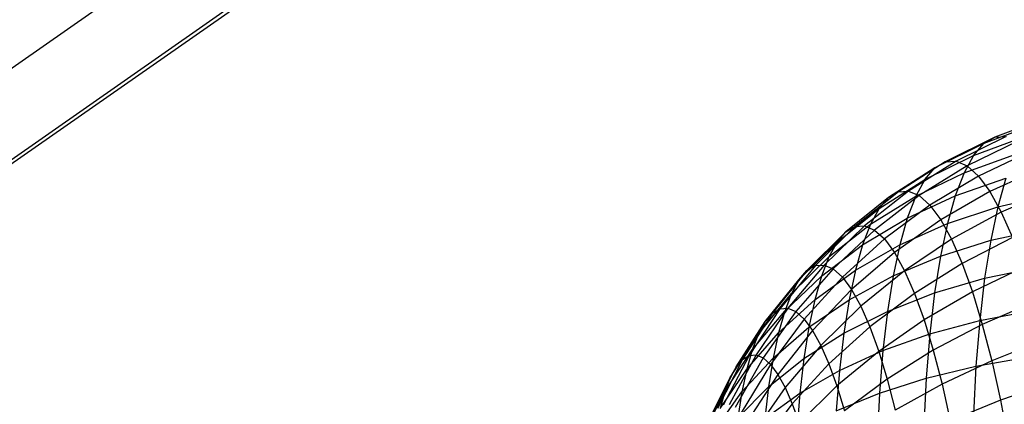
# Model space of a CAD drawing. Extents: x -11.4 to 11.4, y 1.8 to 24.6.
# Tile 139 of 199: x -5.334 to -3.573, y 19.76 to 20.447. Entities that reach past the tile are written whole.
import ezdxf

# ---------------------------------------------------------------- set-up
doc = ezdxf.new("R2010")
doc.units = 0
doc.header["$MEASUREMENT"] = 0
doc.layers.get('0').update_dxf_attribs({"color": 13, "linetype": 'CONTINUOUS'})

# ---------------------------------------------------------------- blocks, each defined once
blk = doc.blocks.new('GRUPUJ_4')
at = {"color": 0}
for p, q in [((5.9673, 18.457, 6.2296), (6.6521, 18.9351, 6.2296)), ((5.9673, 18.457, 6.2296), (6.6521, 18.9351, 6.2296)), ((6.7238, 18.8214, 6.3228), (6.0494, 18.3505, 6.3228)), ((6.7238, 18.8214, 6.3228), (6.0494, 18.3505, 6.3228)), ((6.7272, 18.8159, 6.2835), (6.0533, 18.3453, 6.2835)), ((6.7272, 18.8159, 6.2835), (6.0533, 18.3453, 6.2835)), ((7.9074, 18.4305, 4.2154), (7.8146, 18.3958, 4.1937)), ((7.9074, 18.4305, 4.2154), (7.8146, 18.3958, 4.1937)), ((7.8874, 18.4187, 4.313), (7.7952, 18.3843, 4.2884)), ((7.8874, 18.4187, 4.313), (7.7952, 18.3843, 4.2884)), ((7.8146, 18.3958, 4.1937), (7.7259, 18.3514, 4.1723)), ((7.8146, 18.3958, 4.1937), (7.7259, 18.3514, 4.1723)), ((7.8348, 18.397, 4.0985), (7.7453, 18.3527, 4.0809)), ((7.8348, 18.397, 4.0985), (7.7453, 18.3527, 4.0809)), ((7.8556, 18.3882, 4.0038), (7.7652, 18.3442, 3.9901)), ((7.8556, 18.3882, 4.0038), (7.7652, 18.3442, 3.9901)), ((7.7768, 18.3629, 4.3816), (7.8685, 18.3966, 4.4089)), ((7.7768, 18.3629, 4.3816), (7.8685, 18.3966, 4.4089)), ((7.7952, 18.3843, 4.2884), (7.8146, 18.3958, 4.1937)), ((7.7952, 18.3843, 4.2884), (7.8146, 18.3958, 4.1937)), ((7.8146, 18.3958, 4.1937), (7.8348, 18.397, 4.0985)), ((7.8146, 18.3958, 4.1937), (7.8348, 18.397, 4.0985)), ((7.7952, 18.3843, 4.2884), (7.7073, 18.3405, 4.2631)), ((7.7952, 18.3843, 4.2884), (7.7073, 18.3405, 4.2631)), ((7.7768, 18.3629, 4.3816), (7.7952, 18.3843, 4.2884)), ((7.7768, 18.3629, 4.3816), (7.7952, 18.3843, 4.2884)), ((7.8767, 18.3692, 3.9107), (7.7855, 18.326, 3.9008)), ((7.8767, 18.3692, 3.9107), (7.7855, 18.326, 3.9008)), ((7.7259, 18.3514, 4.1723), (7.6423, 18.298, 4.1512)), ((7.7259, 18.3514, 4.1723), (7.6423, 18.298, 4.1512)), ((7.7453, 18.3527, 4.0809), (7.6606, 18.2992, 4.0648)), ((7.7453, 18.3527, 4.0809), (7.6606, 18.2992, 4.0648)), ((7.6897, 18.3199, 4.3524), (7.7768, 18.3629, 4.3816)), ((7.6897, 18.3199, 4.3524), (7.7768, 18.3629, 4.3816)), ((7.7073, 18.3405, 4.2631), (7.7259, 18.3514, 4.1723)), ((7.7073, 18.3405, 4.2631), (7.7259, 18.3514, 4.1723)), ((7.7259, 18.3514, 4.1723), (7.7453, 18.3527, 4.0809)), ((7.7259, 18.3514, 4.1723), (7.7453, 18.3527, 4.0809)), ((7.7453, 18.3527, 4.0809), (7.7652, 18.3442, 3.9901)), ((7.7453, 18.3527, 4.0809), (7.7652, 18.3442, 3.9901)), ((7.7597, 18.3316, 4.4722), (7.8508, 18.3644, 4.5023)), ((7.7597, 18.3316, 4.4722), (7.8508, 18.3644, 4.5023)), ((7.7768, 18.3629, 4.3816), (7.7597, 18.3316, 4.4722)), ((7.7768, 18.3629, 4.3816), (7.7597, 18.3316, 4.4722)), ((7.7073, 18.3405, 4.2631), (7.6247, 18.2876, 4.2372)), ((7.7073, 18.3405, 4.2631), (7.6247, 18.2876, 4.2372)), ((7.7652, 18.3442, 3.9901), (7.6795, 18.2911, 3.9788)), ((7.7652, 18.3442, 3.9901), (7.6795, 18.2911, 3.9788)), ((7.6897, 18.3199, 4.3524), (7.7073, 18.3405, 4.2631)), ((7.6897, 18.3199, 4.3524), (7.7073, 18.3405, 4.2631)), ((7.7652, 18.3442, 3.9901), (7.7855, 18.326, 3.9008)), ((7.7652, 18.3442, 3.9901), (7.7855, 18.326, 3.9008)), ((7.898, 18.3405, 3.8202), (7.8059, 18.2984, 3.814)), ((7.898, 18.3405, 3.8202), (7.8059, 18.2984, 3.814)), ((7.608, 18.2682, 4.3218), (7.6897, 18.3199, 4.3524)), ((7.608, 18.2682, 4.3218), (7.6897, 18.3199, 4.3524)), ((7.6733, 18.29, 4.4393), (7.7597, 18.3316, 4.4722)), ((7.6733, 18.29, 4.4393), (7.7597, 18.3316, 4.4722)), ((7.6897, 18.3199, 4.3524), (7.6733, 18.29, 4.4393)), ((7.6897, 18.3199, 4.3524), (7.6733, 18.29, 4.4393)), ((7.7855, 18.326, 3.9008), (7.6987, 18.2739, 3.8943)), ((7.7855, 18.326, 3.9008), (7.6987, 18.2739, 3.8943)), ((7.7597, 18.3316, 4.4722), (7.744, 18.291, 4.5592)), ((7.7597, 18.3316, 4.4722), (7.744, 18.291, 4.5592)), ((7.744, 18.291, 4.5592), (7.8346, 18.3225, 4.5919)), ((7.744, 18.291, 4.5592), (7.8346, 18.3225, 4.5919)), ((7.7855, 18.326, 3.9008), (7.8059, 18.2984, 3.814)), ((7.7855, 18.326, 3.9008), (7.8059, 18.2984, 3.814)), ((7.8346, 18.3225, 4.5919), (7.8201, 18.2713, 4.677)), ((7.8346, 18.3225, 4.5919), (7.8201, 18.2713, 4.677)), ((7.6423, 18.298, 4.1512), (7.5646, 18.236, 4.1309)), ((7.6423, 18.298, 4.1512), (7.5646, 18.236, 4.1309)), ((7.6606, 18.2992, 4.0648), (7.5817, 18.2371, 4.0503)), ((7.6606, 18.2992, 4.0648), (7.5817, 18.2371, 4.0503)), ((7.6247, 18.2876, 4.2372), (7.6423, 18.298, 4.1512)), ((7.6247, 18.2876, 4.2372), (7.6423, 18.298, 4.1512)), ((7.6423, 18.298, 4.1512), (7.6606, 18.2992, 4.0648)), ((7.6423, 18.298, 4.1512), (7.6606, 18.2992, 4.0648)), ((7.6606, 18.2992, 4.0648), (7.6795, 18.2911, 3.9788)), ((7.6606, 18.2992, 4.0648), (7.6795, 18.2911, 3.9788)), ((7.8059, 18.2984, 3.814), (7.718, 18.2478, 3.8121)), ((7.8059, 18.2984, 3.814), (7.718, 18.2478, 3.8121)), ((7.8059, 18.2984, 3.814), (7.8262, 18.2617, 3.7306)), ((7.8059, 18.2984, 3.814), (7.8262, 18.2617, 3.7306)), ((7.9192, 18.3021, 3.7332), (7.8262, 18.2617, 3.7306)), ((7.9192, 18.3021, 3.7332), (7.8262, 18.2617, 3.7306)), ((7.6247, 18.2876, 4.2372), (7.5482, 18.2263, 4.2111)), ((7.6247, 18.2876, 4.2372), (7.5482, 18.2263, 4.2111)), ((7.5924, 18.2398, 4.404), (7.6733, 18.29, 4.4393)), ((7.5924, 18.2398, 4.404), (7.6733, 18.29, 4.4393)), ((7.6795, 18.2911, 3.9788), (7.5993, 18.2296, 3.9701)), ((7.6795, 18.2911, 3.9788), (7.5993, 18.2296, 3.9701)), ((7.608, 18.2682, 4.3218), (7.6247, 18.2876, 4.2372)), ((7.608, 18.2682, 4.3218), (7.6247, 18.2876, 4.2372)), ((7.6582, 18.251, 4.5228), (7.744, 18.291, 4.5592)), ((7.6582, 18.251, 4.5228), (7.744, 18.291, 4.5592)), ((7.6733, 18.29, 4.4393), (7.6582, 18.251, 4.5228)), ((7.6733, 18.29, 4.4393), (7.6582, 18.251, 4.5228)), ((7.6795, 18.2911, 3.9788), (7.6987, 18.2739, 3.8943)), ((7.6795, 18.2911, 3.9788), (7.6987, 18.2739, 3.8943)), ((7.744, 18.291, 4.5592), (7.7298, 18.2413, 4.6417)), ((7.744, 18.291, 4.5592), (7.7298, 18.2413, 4.6417)), ((7.8201, 18.2713, 4.677), (7.9144, 18.293, 4.7073)), ((7.8201, 18.2713, 4.677), (7.9144, 18.293, 4.7073)), ((7.5326, 18.2082, 4.29), (7.608, 18.2682, 4.3218)), ((7.5326, 18.2082, 4.29), (7.608, 18.2682, 4.3218)), ((7.608, 18.2682, 4.3218), (7.5924, 18.2398, 4.404)), ((7.608, 18.2682, 4.3218), (7.5924, 18.2398, 4.404)), ((7.6987, 18.2739, 3.8943), (7.6172, 18.2136, 3.8912)), ((7.6987, 18.2739, 3.8943), (7.6172, 18.2136, 3.8912)), ((7.6987, 18.2739, 3.8943), (7.718, 18.2478, 3.8121)), ((7.6987, 18.2739, 3.8943), (7.718, 18.2478, 3.8121)), ((7.7298, 18.2413, 4.6417), (7.8201, 18.2713, 4.677)), ((7.7298, 18.2413, 4.6417), (7.8201, 18.2713, 4.677)), ((7.8201, 18.2713, 4.677), (7.8073, 18.2114, 4.7564)), ((7.8201, 18.2713, 4.677), (7.8073, 18.2114, 4.7564)), ((7.5782, 18.2029, 4.4831), (7.6582, 18.251, 4.5228)), ((7.5782, 18.2029, 4.4831), (7.6582, 18.251, 4.5228)), ((7.718, 18.2478, 3.8121), (7.6353, 18.1892, 3.8145)), ((7.718, 18.2478, 3.8121), (7.6353, 18.1892, 3.8145)), ((7.6582, 18.251, 4.5228), (7.6446, 18.2033, 4.6019)), ((7.6582, 18.251, 4.5228), (7.6446, 18.2033, 4.6019)), ((7.718, 18.2478, 3.8121), (7.7372, 18.213, 3.7332)), ((7.718, 18.2478, 3.8121), (7.7372, 18.213, 3.7332)), ((7.8262, 18.2617, 3.7306), (7.7372, 18.213, 3.7332)), ((7.8262, 18.2617, 3.7306), (7.7372, 18.213, 3.7332)), ((7.8262, 18.2617, 3.7306), (7.8462, 18.2162, 3.6516)), ((7.8262, 18.2617, 3.7306), (7.8462, 18.2162, 3.6516)), ((7.5646, 18.236, 4.1309), (7.4937, 18.1661, 4.1115)), ((7.5646, 18.236, 4.1309), (7.4937, 18.1661, 4.1115)), ((7.5817, 18.2371, 4.0503), (7.5094, 18.1671, 4.0374)), ((7.5817, 18.2371, 4.0503), (7.5094, 18.1671, 4.0374)), ((7.5181, 18.1817, 4.3668), (7.5924, 18.2398, 4.404)), ((7.5181, 18.1817, 4.3668), (7.5924, 18.2398, 4.404)), ((7.5993, 18.2296, 3.9701), (7.5256, 18.1602, 3.9639)), ((7.5993, 18.2296, 3.9701), (7.5256, 18.1602, 3.9639)), ((7.5482, 18.2263, 4.2111), (7.5646, 18.236, 4.1309)), ((7.5482, 18.2263, 4.2111), (7.5646, 18.236, 4.1309)), ((7.5646, 18.236, 4.1309), (7.5817, 18.2371, 4.0503)), ((7.5646, 18.236, 4.1309), (7.5817, 18.2371, 4.0503)), ((7.5924, 18.2398, 4.404), (7.5782, 18.2029, 4.4831)), ((7.5924, 18.2398, 4.404), (7.5782, 18.2029, 4.4831)), ((7.5817, 18.2371, 4.0503), (7.5993, 18.2296, 3.9701)), ((7.5817, 18.2371, 4.0503), (7.5993, 18.2296, 3.9701)), ((7.5993, 18.2296, 3.9701), (7.6172, 18.2136, 3.8912)), ((7.5993, 18.2296, 3.9701), (7.6172, 18.2136, 3.8912)), ((7.6446, 18.2033, 4.6019), (7.7298, 18.2413, 4.6417)), ((7.6446, 18.2033, 4.6019), (7.7298, 18.2413, 4.6417)), ((7.7298, 18.2413, 4.6417), (7.7174, 18.1832, 4.7188)), ((7.7298, 18.2413, 4.6417), (7.7174, 18.1832, 4.7188)), ((7.8073, 18.2114, 4.7564), (7.9014, 18.232, 4.7883)), ((7.8073, 18.2114, 4.7564), (7.9014, 18.232, 4.7883)), ((7.5482, 18.2263, 4.2111), (7.4787, 18.1572, 4.1851)), ((7.5482, 18.2263, 4.2111), (7.4787, 18.1572, 4.1851)), ((7.5326, 18.2082, 4.29), (7.5482, 18.2263, 4.2111)), ((7.5326, 18.2082, 4.29), (7.5482, 18.2263, 4.2111)), ((7.6172, 18.2136, 3.8912), (7.542, 18.1455, 3.8915)), ((7.6172, 18.2136, 3.8912), (7.542, 18.1455, 3.8915)), ((7.6172, 18.2136, 3.8912), (7.6353, 18.1892, 3.8145)), ((7.6172, 18.2136, 3.8912), (7.6353, 18.1892, 3.8145)), ((7.7372, 18.213, 3.7332), (7.6532, 18.1567, 3.7409)), ((7.7372, 18.213, 3.7332), (7.6532, 18.1567, 3.7409)), ((7.7174, 18.1832, 4.7188), (7.8073, 18.2114, 4.7564)), ((7.7174, 18.1832, 4.7188), (7.8073, 18.2114, 4.7564)), ((7.7372, 18.213, 3.7332), (7.7562, 18.17, 3.6584)), ((7.7372, 18.213, 3.7332), (7.7562, 18.17, 3.6584)), ((7.8462, 18.2162, 3.6516), (7.7562, 18.17, 3.6584)), ((7.8462, 18.2162, 3.6516), (7.7562, 18.17, 3.6584)), ((7.8073, 18.2114, 4.7564), (7.7965, 18.1435, 4.8294)), ((7.8073, 18.2114, 4.7564), (7.7965, 18.1435, 4.8294)), ((7.4644, 18.1406, 4.2575), (7.5326, 18.2082, 4.29)), ((7.4644, 18.1406, 4.2575), (7.5326, 18.2082, 4.29)), ((7.5048, 18.1473, 4.4405), (7.5782, 18.2029, 4.4831)), ((7.5048, 18.1473, 4.4405), (7.5782, 18.2029, 4.4831)), ((7.5326, 18.2082, 4.29), (7.5181, 18.1817, 4.3668)), ((7.5326, 18.2082, 4.29), (7.5181, 18.1817, 4.3668)), ((7.5653, 18.1578, 4.558), (7.6446, 18.2033, 4.6019)), ((7.5653, 18.1578, 4.558), (7.6446, 18.2033, 4.6019)), ((7.5782, 18.2029, 4.4831), (7.5653, 18.1578, 4.558)), ((7.5782, 18.2029, 4.4831), (7.5653, 18.1578, 4.558)), ((7.6446, 18.2033, 4.6019), (7.6327, 18.1476, 4.6758)), ((7.6446, 18.2033, 4.6019), (7.6327, 18.1476, 4.6758)), ((7.4511, 18.1163, 4.3279), (7.5181, 18.1817, 4.3668)), ((7.4511, 18.1163, 4.3279), (7.5181, 18.1817, 4.3668)), ((7.5181, 18.1817, 4.3668), (7.5048, 18.1473, 4.4405)), ((7.5181, 18.1817, 4.3668), (7.5048, 18.1473, 4.4405)), ((7.6353, 18.1892, 3.8145), (7.5586, 18.1231, 3.8211)), ((7.6353, 18.1892, 3.8145), (7.5586, 18.1231, 3.8211)), ((7.6327, 18.1476, 4.6758), (7.7174, 18.1832, 4.7188)), ((7.6327, 18.1476, 4.6758), (7.7174, 18.1832, 4.7188)), ((7.6353, 18.1892, 3.8145), (7.6532, 18.1567, 3.7409)), ((7.6353, 18.1892, 3.8145), (7.6532, 18.1567, 3.7409)), ((7.7174, 18.1832, 4.7188), (7.7069, 18.1172, 4.7896)), ((7.7174, 18.1832, 4.7188), (7.7069, 18.1172, 4.7896)), ((7.4787, 18.1572, 4.1851), (7.4168, 18.0811, 4.1593)), ((7.4787, 18.1572, 4.1851), (7.4168, 18.0811, 4.1593)), ((7.4937, 18.1661, 4.1115), (7.4304, 18.0891, 4.0931)), ((7.4937, 18.1661, 4.1115), (7.4304, 18.0891, 4.0931)), ((7.5094, 18.1671, 4.0374), (7.4445, 18.09, 4.0265)), ((7.5094, 18.1671, 4.0374), (7.4445, 18.09, 4.0265)), ((7.5256, 18.1602, 3.9639), (7.459, 18.0838, 3.9603)), ((7.5256, 18.1602, 3.9639), (7.459, 18.0838, 3.9603)), ((7.4644, 18.1406, 4.2575), (7.4787, 18.1572, 4.1851)), ((7.4644, 18.1406, 4.2575), (7.4787, 18.1572, 4.1851)), ((7.4787, 18.1572, 4.1851), (7.4937, 18.1661, 4.1115)), ((7.4787, 18.1572, 4.1851), (7.4937, 18.1661, 4.1115)), ((7.4928, 18.1052, 4.5104), (7.5653, 18.1578, 4.558)), ((7.4928, 18.1052, 4.5104), (7.5653, 18.1578, 4.558)), ((7.4937, 18.1661, 4.1115), (7.5094, 18.1671, 4.0374)), ((7.4937, 18.1661, 4.1115), (7.5094, 18.1671, 4.0374)), ((7.5094, 18.1671, 4.0374), (7.5256, 18.1602, 3.9639)), ((7.5094, 18.1671, 4.0374), (7.5256, 18.1602, 3.9639)), ((7.5256, 18.1602, 3.9639), (7.542, 18.1455, 3.8915)), ((7.5256, 18.1602, 3.9639), (7.542, 18.1455, 3.8915)), ((7.5653, 18.1578, 4.558), (7.5541, 18.105, 4.628)), ((7.5653, 18.1578, 4.558), (7.5541, 18.105, 4.628)), ((7.6532, 18.1567, 3.7409), (7.575, 18.0934, 3.7535)), ((7.6532, 18.1567, 3.7409), (7.575, 18.0934, 3.7535)), ((7.6532, 18.1567, 3.7409), (7.6709, 18.1165, 3.6711)), ((7.6532, 18.1567, 3.7409), (7.6709, 18.1165, 3.6711)), ((7.7562, 18.17, 3.6584), (7.6709, 18.1165, 3.6711)), ((7.7562, 18.17, 3.6584), (7.6709, 18.1165, 3.6711)), ((7.7562, 18.17, 3.6584), (7.7746, 18.1191, 3.5885)), ((7.7562, 18.17, 3.6584), (7.7746, 18.1191, 3.5885)), ((7.8657, 18.1624, 3.5778), (7.7746, 18.1191, 3.5885)), ((7.8657, 18.1624, 3.5778), (7.7746, 18.1191, 3.5885)), ((7.7965, 18.1435, 4.8294), (7.8903, 18.1628, 4.8626)), ((7.7965, 18.1435, 4.8294), (7.8903, 18.1628, 4.8626)), ((7.404, 18.0661, 4.2244), (7.4644, 18.1406, 4.2575)), ((7.404, 18.0661, 4.2244), (7.4644, 18.1406, 4.2575)), ((7.4389, 18.0847, 4.3955), (7.5048, 18.1473, 4.4405)), ((7.4389, 18.0847, 4.3955), (7.5048, 18.1473, 4.4405)), ((7.4644, 18.1406, 4.2575), (7.4511, 18.1163, 4.3279)), ((7.4644, 18.1406, 4.2575), (7.4511, 18.1163, 4.3279)), ((7.542, 18.1455, 3.8915), (7.4738, 18.0705, 3.8952)), ((7.542, 18.1455, 3.8915), (7.4738, 18.0705, 3.8952)), ((7.5048, 18.1473, 4.4405), (7.4928, 18.1052, 4.5104)), ((7.5048, 18.1473, 4.4405), (7.4928, 18.1052, 4.5104)), ((7.542, 18.1455, 3.8915), (7.5586, 18.1231, 3.8211)), ((7.542, 18.1455, 3.8915), (7.5586, 18.1231, 3.8211)), ((7.5541, 18.105, 4.628), (7.6327, 18.1476, 4.6758)), ((7.5541, 18.105, 4.628), (7.6327, 18.1476, 4.6758)), ((7.6327, 18.1476, 4.6758), (7.6226, 18.0843, 4.7438)), ((7.6327, 18.1476, 4.6758), (7.6226, 18.0843, 4.7438)), ((7.7069, 18.1172, 4.7896), (7.7965, 18.1435, 4.8294)), ((7.7069, 18.1172, 4.7896), (7.7965, 18.1435, 4.8294)), ((7.7965, 18.1435, 4.8294), (7.7877, 18.0682, 4.8951)), ((7.7965, 18.1435, 4.8294), (7.7877, 18.0682, 4.8951)), ((7.5586, 18.1231, 3.8211), (7.4887, 18.0504, 3.8319)), ((7.5586, 18.1231, 3.8211), (7.4887, 18.0504, 3.8319)), ((7.5586, 18.1231, 3.8211), (7.575, 18.0934, 3.7535)), ((7.5586, 18.1231, 3.8211), (7.575, 18.0934, 3.7535)), ((7.392, 18.0442, 4.2878), (7.4511, 18.1163, 4.3279)), ((7.392, 18.0442, 4.2878), (7.4511, 18.1163, 4.3279)), ((7.4279, 18.0461, 4.4597), (7.4928, 18.1052, 4.5104)), ((7.4279, 18.0461, 4.4597), (7.4928, 18.1052, 4.5104)), ((7.4511, 18.1163, 4.3279), (7.4389, 18.0847, 4.3955)), ((7.4511, 18.1163, 4.3279), (7.4389, 18.0847, 4.3955)), ((7.4928, 18.1052, 4.5104), (7.4823, 18.0559, 4.5757)), ((7.4928, 18.1052, 4.5104), (7.4823, 18.0559, 4.5757)), ((7.4823, 18.0559, 4.5757), (7.5541, 18.105, 4.628)), ((7.4823, 18.0559, 4.5757), (7.5541, 18.105, 4.628)), ((7.5541, 18.105, 4.628), (7.5445, 18.0452, 4.6923)), ((7.5541, 18.105, 4.628), (7.5445, 18.0452, 4.6923)), ((7.6709, 18.1165, 3.6711), (7.5912, 18.0565, 3.6895)), ((7.6709, 18.1165, 3.6711), (7.5912, 18.0565, 3.6895)), ((7.6226, 18.0843, 4.7438), (7.7069, 18.1172, 4.7896)), ((7.6226, 18.0843, 4.7438), (7.7069, 18.1172, 4.7896)), ((7.6709, 18.1165, 3.6711), (7.6881, 18.0691, 3.6059)), ((7.6709, 18.1165, 3.6711), (7.6881, 18.0691, 3.6059)), ((7.7746, 18.1191, 3.5885), (7.6881, 18.0691, 3.6059)), ((7.7746, 18.1191, 3.5885), (7.6881, 18.0691, 3.6059)), ((7.7069, 18.1172, 4.7896), (7.6984, 18.0442, 4.8534)), ((7.7069, 18.1172, 4.7896), (7.6984, 18.0442, 4.8534)), ((7.7746, 18.1191, 3.5885), (7.7923, 18.061, 3.5243)), ((7.7746, 18.1191, 3.5885), (7.7923, 18.061, 3.5243)), ((7.4304, 18.0891, 4.0931), (7.3753, 18.0056, 4.076)), ((7.4304, 18.0891, 4.0931), (7.3753, 18.0056, 4.076)), ((7.4445, 18.09, 4.0265), (7.3877, 18.0064, 4.0176)), ((7.4445, 18.09, 4.0265), (7.3877, 18.0064, 4.0176)), ((7.4168, 18.0811, 4.1593), (7.4304, 18.0891, 4.0931)), ((7.4168, 18.0811, 4.1593), (7.4304, 18.0891, 4.0931)), ((7.4304, 18.0891, 4.0931), (7.4445, 18.09, 4.0265)), ((7.4304, 18.0891, 4.0931), (7.4445, 18.09, 4.0265)), ((7.4445, 18.09, 4.0265), (7.459, 18.0838, 3.9603)), ((7.4445, 18.09, 4.0265), (7.459, 18.0838, 3.9603)), ((7.575, 18.0934, 3.7535), (7.5035, 18.0236, 3.7711)), ((7.575, 18.0934, 3.7535), (7.5035, 18.0236, 3.7711)), ((7.575, 18.0934, 3.7535), (7.5912, 18.0565, 3.6895)), ((7.575, 18.0934, 3.7535), (7.5912, 18.0565, 3.6895)), ((7.7877, 18.0682, 4.8951), (7.8814, 18.0861, 4.9296)), ((7.7877, 18.0682, 4.8951), (7.8814, 18.0861, 4.9296)), ((7.8844, 18.101, 3.51), (7.7923, 18.061, 3.5243)), ((7.8844, 18.101, 3.51), (7.7923, 18.061, 3.5243)), ((7.4168, 18.0811, 4.1593), (7.3634, 17.9986, 4.1341)), ((7.4168, 18.0811, 4.1593), (7.3634, 17.9986, 4.1341)), ((7.381, 18.0158, 4.3486), (7.4389, 18.0847, 4.3955)), ((7.381, 18.0158, 4.3486), (7.4389, 18.0847, 4.3955)), ((7.459, 18.0838, 3.9603), (7.4004, 18.001, 3.9595)), ((7.459, 18.0838, 3.9603), (7.4004, 18.001, 3.9595)), ((7.404, 18.0661, 4.2244), (7.4168, 18.0811, 4.1593)), ((7.404, 18.0661, 4.2244), (7.4168, 18.0811, 4.1593)), ((7.4738, 18.0705, 3.8952), (7.4134, 17.9894, 3.9023)), ((7.4738, 18.0705, 3.8952), (7.4134, 17.9894, 3.9023)), ((7.4389, 18.0847, 4.3955), (7.4279, 18.0461, 4.4597)), ((7.4389, 18.0847, 4.3955), (7.4279, 18.0461, 4.4597)), ((7.459, 18.0838, 3.9603), (7.4738, 18.0705, 3.8952)), ((7.459, 18.0838, 3.9603), (7.4738, 18.0705, 3.8952)), ((7.4738, 18.0705, 3.8952), (7.4887, 18.0504, 3.8319)), ((7.4738, 18.0705, 3.8952), (7.4887, 18.0504, 3.8319)), ((7.5445, 18.0452, 4.6923), (7.6226, 18.0843, 4.7438)), ((7.5445, 18.0452, 4.6923), (7.6226, 18.0843, 4.7438)), ((7.6881, 18.0691, 3.6059), (7.607, 18.0129, 3.6297)), ((7.6881, 18.0691, 3.6059), (7.607, 18.0129, 3.6297)), ((7.6226, 18.0843, 4.7438), (7.6145, 18.0143, 4.8049)), ((7.6226, 18.0843, 4.7438), (7.6145, 18.0143, 4.8049)), ((7.6881, 18.0691, 3.6059), (7.7046, 18.0148, 3.546)), ((7.6881, 18.0691, 3.6059), (7.7046, 18.0148, 3.546)), ((7.3521, 17.9855, 4.1913), (7.404, 18.0661, 4.2244)), ((7.3521, 17.9855, 4.1913), (7.404, 18.0661, 4.2244)), ((7.404, 18.0661, 4.2244), (7.392, 18.0442, 4.2878)), ((7.404, 18.0661, 4.2244), (7.392, 18.0442, 4.2878)), ((7.4182, 18.0009, 4.5196), (7.4823, 18.0559, 4.5757)), ((7.4182, 18.0009, 4.5196), (7.4823, 18.0559, 4.5757)), ((7.4823, 18.0559, 4.5757), (7.4734, 18.0001, 4.6357)), ((7.4823, 18.0559, 4.5757), (7.4734, 18.0001, 4.6357)), ((7.5912, 18.0565, 3.6895), (7.5181, 17.9904, 3.7135)), ((7.5912, 18.0565, 3.6895), (7.5181, 17.9904, 3.7135)), ((7.5912, 18.0565, 3.6895), (7.607, 18.0129, 3.6297)), ((7.5912, 18.0565, 3.6895), (7.607, 18.0129, 3.6297)), ((7.6984, 18.0442, 4.8534), (7.7877, 18.0682, 4.8951)), ((7.6984, 18.0442, 4.8534), (7.7877, 18.0682, 4.8951)), ((7.7923, 18.061, 3.5243), (7.7046, 18.0148, 3.546)), ((7.7923, 18.061, 3.5243), (7.7046, 18.0148, 3.546)), ((7.7877, 18.0682, 4.8951), (7.781, 17.9865, 4.9529)), ((7.7877, 18.0682, 4.8951), (7.781, 17.9865, 4.9529)), ((7.7923, 18.061, 3.5243), (7.8091, 17.9962, 3.4666)), ((7.7923, 18.061, 3.5243), (7.8091, 17.9962, 3.4666)), ((7.3416, 17.9663, 4.2469), (7.392, 18.0442, 4.2878)), ((7.3416, 17.9663, 4.2469), (7.392, 18.0442, 4.2878)), ((7.3711, 17.9811, 4.4063), (7.4279, 18.0461, 4.4597)), ((7.3711, 17.9811, 4.4063), (7.4279, 18.0461, 4.4597)), ((7.392, 18.0442, 4.2878), (7.381, 18.0158, 4.3486)), ((7.392, 18.0442, 4.2878), (7.381, 18.0158, 4.3486)), ((7.4279, 18.0461, 4.4597), (7.4182, 18.0009, 4.5196)), ((7.4279, 18.0461, 4.4597), (7.4182, 18.0009, 4.5196)), ((7.4887, 18.0504, 3.8319), (7.4265, 17.9717, 3.8468)), ((7.4887, 18.0504, 3.8319), (7.4265, 17.9717, 3.8468)), ((7.4734, 18.0001, 4.6357), (7.5445, 18.0452, 4.6923)), ((7.4734, 18.0001, 4.6357), (7.5445, 18.0452, 4.6923)), ((7.4887, 18.0504, 3.8319), (7.5035, 18.0236, 3.7711)), ((7.4887, 18.0504, 3.8319), (7.5035, 18.0236, 3.7711)), ((7.5445, 18.0452, 4.6923), (7.5368, 17.9789, 4.7502)), ((7.5445, 18.0452, 4.6923), (7.5368, 17.9789, 4.7502)), ((7.6145, 18.0143, 4.8049), (7.6984, 18.0442, 4.8534)), ((7.6145, 18.0143, 4.8049), (7.6984, 18.0442, 4.8534)), ((7.6984, 18.0442, 4.8534), (7.692, 17.9649, 4.9095)), ((7.6984, 18.0442, 4.8534), (7.692, 17.9649, 4.9095)), ((7.3319, 17.9413, 4.3003), (7.381, 18.0158, 4.3486)), ((7.3319, 17.9413, 4.3003), (7.381, 18.0158, 4.3486)), ((7.381, 18.0158, 4.3486), (7.3711, 17.9811, 4.4063)), ((7.381, 18.0158, 4.3486), (7.3711, 17.9811, 4.4063)), ((7.5035, 18.0236, 3.7711), (7.4395, 17.9482, 3.7934)), ((7.5035, 18.0236, 3.7711), (7.4395, 17.9482, 3.7934)), ((7.5035, 18.0236, 3.7711), (7.5181, 17.9904, 3.7135)), ((7.5035, 18.0236, 3.7711), (7.5181, 17.9904, 3.7135)), ((7.9021, 18.0326, 3.449), (7.8091, 17.9962, 3.4666)), ((7.9021, 18.0326, 3.449), (7.8091, 17.9962, 3.4666)), ((7.3634, 17.9986, 4.1341), (7.3188, 17.9108, 4.1098)), ((7.3634, 17.9986, 4.1341), (7.3188, 17.9108, 4.1098)), ((7.3753, 18.0056, 4.076), (7.3289, 17.9168, 4.0604)), ((7.3753, 18.0056, 4.076), (7.3289, 17.9168, 4.0604)), ((7.3877, 18.0064, 4.0176), (7.3395, 17.9175, 4.0107)), ((7.3877, 18.0064, 4.0176), (7.3395, 17.9175, 4.0107)), ((7.4004, 18.001, 3.9595), (7.3503, 17.9128, 3.9613)), ((7.4004, 18.001, 3.9595), (7.3503, 17.9128, 3.9613)), ((7.3521, 17.9855, 4.1913), (7.3634, 17.9986, 4.1341)), ((7.3521, 17.9855, 4.1913), (7.3634, 17.9986, 4.1341)), ((7.3625, 17.9404, 4.4602), (7.4182, 18.0009, 4.5196)), ((7.3625, 17.9404, 4.4602), (7.4182, 18.0009, 4.5196)), ((7.3634, 17.9986, 4.1341), (7.3753, 18.0056, 4.076)), ((7.3634, 17.9986, 4.1341), (7.3753, 18.0056, 4.076)), ((7.3753, 18.0056, 4.076), (7.3877, 18.0064, 4.0176)), ((7.3753, 18.0056, 4.076), (7.3877, 18.0064, 4.0176)), ((7.3877, 18.0064, 4.0176), (7.4004, 18.001, 3.9595)), ((7.3877, 18.0064, 4.0176), (7.4004, 18.001, 3.9595)), ((7.4004, 18.001, 3.9595), (7.4134, 17.9894, 3.9023)), ((7.4004, 18.001, 3.9595), (7.4134, 17.9894, 3.9023)), ((7.4182, 18.0009, 4.5196), (7.4101, 17.9496, 4.5746)), ((7.4182, 18.0009, 4.5196), (7.4101, 17.9496, 4.5746)), ((7.4101, 17.9496, 4.5746), (7.4734, 18.0001, 4.6357)), ((7.4101, 17.9496, 4.5746), (7.4734, 18.0001, 4.6357)), ((7.4734, 18.0001, 4.6357), (7.4662, 17.9382, 4.6897)), ((7.4734, 18.0001, 4.6357), (7.4662, 17.9382, 4.6897)), ((7.607, 18.0129, 3.6297), (7.5323, 17.9512, 3.6597)), ((7.607, 18.0129, 3.6297), (7.5323, 17.9512, 3.6597)), ((7.5368, 17.9789, 4.7502), (7.6145, 18.0143, 4.8049)), ((7.5368, 17.9789, 4.7502), (7.6145, 18.0143, 4.8049)), ((7.607, 18.0129, 3.6297), (7.6222, 17.9632, 3.5747)), ((7.607, 18.0129, 3.6297), (7.6222, 17.9632, 3.5747)), ((7.6145, 18.0143, 4.8049), (7.6083, 17.9382, 4.8587)), ((7.6145, 18.0143, 4.8049), (7.6083, 17.9382, 4.8587)), ((7.7046, 18.0148, 3.546), (7.6222, 17.9632, 3.5747)), ((7.7046, 18.0148, 3.546), (7.6222, 17.9632, 3.5747)), ((7.7046, 18.0148, 3.546), (7.7203, 17.9544, 3.4921)), ((7.7046, 18.0148, 3.546), (7.7203, 17.9544, 3.4921)), ((7.781, 17.9865, 4.9529), (7.8746, 18.0029, 4.9884)), ((7.781, 17.9865, 4.9529), (7.8746, 18.0029, 4.9884)), ((7.3092, 17.8996, 4.1584), (7.3521, 17.9855, 4.1913)), ((7.3092, 17.8996, 4.1584), (7.3521, 17.9855, 4.1913)), ((7.3233, 17.9109, 4.351), (7.3711, 17.9811, 4.4063)), ((7.3233, 17.9109, 4.351), (7.3711, 17.9811, 4.4063)), ((7.3521, 17.9855, 4.1913), (7.3416, 17.9663, 4.2469)), ((7.3521, 17.9855, 4.1913), (7.3416, 17.9663, 4.2469)), ((7.4134, 17.9894, 3.9023), (7.3613, 17.903, 3.9128)), ((7.4134, 17.9894, 3.9023), (7.3613, 17.903, 3.9128)), ((7.3711, 17.9811, 4.4063), (7.3625, 17.9404, 4.4602)), ((7.3711, 17.9811, 4.4063), (7.3625, 17.9404, 4.4602)), ((7.4134, 17.9894, 3.9023), (7.4265, 17.9717, 3.8468)), ((7.4134, 17.9894, 3.9023), (7.4265, 17.9717, 3.8468)), ((7.5181, 17.9904, 3.7135), (7.4523, 17.9191, 3.7428)), ((7.5181, 17.9904, 3.7135), (7.4523, 17.9191, 3.7428)), ((7.5181, 17.9904, 3.7135), (7.5323, 17.9512, 3.6597)), ((7.5181, 17.9904, 3.7135), (7.5323, 17.9512, 3.6597)), ((7.692, 17.9649, 4.9095), (7.781, 17.9865, 4.9529)), ((7.692, 17.9649, 4.9095), (7.781, 17.9865, 4.9529)), ((7.8091, 17.9962, 3.4666), (7.7203, 17.9544, 3.4921)), ((7.8091, 17.9962, 3.4666), (7.7203, 17.9544, 3.4921)), ((7.781, 17.9865, 4.9529), (7.7766, 17.8992, 5.002)), ((7.781, 17.9865, 4.9529), (7.7766, 17.8992, 5.002)), ((7.8091, 17.9962, 3.4666), (7.8248, 17.9256, 3.4158)), ((7.8091, 17.9962, 3.4666), (7.8248, 17.9256, 3.4158)), ((7.3003, 17.8833, 4.2057), (7.3416, 17.9663, 4.2469)), ((7.3003, 17.8833, 4.2057), (7.3416, 17.9663, 4.2469)), ((7.3416, 17.9663, 4.2469), (7.3319, 17.9413, 4.3003)), ((7.3416, 17.9663, 4.2469), (7.3319, 17.9413, 4.3003)), ((7.4265, 17.9717, 3.8468), (7.3724, 17.8879, 3.8655)), ((7.4265, 17.9717, 3.8468), (7.3724, 17.8879, 3.8655)), ((7.4265, 17.9717, 3.8468), (7.4395, 17.9482, 3.7934)), ((7.4265, 17.9717, 3.8468), (7.4395, 17.9482, 3.7934)), ((7.4662, 17.9382, 4.6897), (7.5368, 17.9789, 4.7502)), ((7.4662, 17.9382, 4.6897), (7.5368, 17.9789, 4.7502)), ((7.5368, 17.9789, 4.7502), (7.531, 17.9068, 4.8011)), ((7.5368, 17.9789, 4.7502), (7.531, 17.9068, 4.8011)), ((7.6222, 17.9632, 3.5747), (7.5459, 17.9065, 3.6103)), ((7.6222, 17.9632, 3.5747), (7.5459, 17.9065, 3.6103)), ((7.6083, 17.9382, 4.8587), (7.692, 17.9649, 4.9095)), ((7.6083, 17.9382, 4.8587), (7.692, 17.9649, 4.9095)), ((7.6222, 17.9632, 3.5747), (7.6366, 17.9077, 3.5253)), ((7.6222, 17.9632, 3.5747), (7.6366, 17.9077, 3.5253)), ((7.692, 17.9649, 4.9095), (7.6877, 17.8801, 4.9572)), ((7.692, 17.9649, 4.9095), (7.6877, 17.8801, 4.9572)), ((7.3551, 17.8943, 4.5098), (7.4101, 17.9496, 4.5746)), ((7.3551, 17.8943, 4.5098), (7.4101, 17.9496, 4.5746)), ((7.4395, 17.9482, 3.7934), (7.3835, 17.8679, 3.8202)), ((7.4395, 17.9482, 3.7934), (7.3835, 17.8679, 3.8202)), ((7.4101, 17.9496, 4.5746), (7.4034, 17.8929, 4.6242)), ((7.4101, 17.9496, 4.5746), (7.4034, 17.8929, 4.6242)), ((7.4395, 17.9482, 3.7934), (7.4523, 17.9191, 3.7428)), ((7.4395, 17.9482, 3.7934), (7.4523, 17.9191, 3.7428)), ((7.5323, 17.9512, 3.6597), (7.4647, 17.8847, 3.6956)), ((7.5323, 17.9512, 3.6597), (7.4647, 17.8847, 3.6956)), ((7.5323, 17.9512, 3.6597), (7.5459, 17.9065, 3.6103)), ((7.5323, 17.9512, 3.6597), (7.5459, 17.9065, 3.6103)), ((7.7203, 17.9544, 3.4921), (7.6366, 17.9077, 3.5253)), ((7.7203, 17.9544, 3.4921), (7.6366, 17.9077, 3.5253)), ((7.7203, 17.9544, 3.4921), (7.7349, 17.8885, 3.4448)), ((7.7203, 17.9544, 3.4921), (7.7349, 17.8885, 3.4448)), ((7.9187, 17.958, 3.3954), (7.8248, 17.9256, 3.4158)), ((7.9187, 17.958, 3.3954), (7.8248, 17.9256, 3.4158)), ((7.2921, 17.8621, 4.2511), (7.3319, 17.9413, 4.3003)), ((7.2921, 17.8621, 4.2511), (7.3319, 17.9413, 4.3003)), ((7.3156, 17.8752, 4.3983), (7.3625, 17.9404, 4.4602)), ((7.3156, 17.8752, 4.3983), (7.3625, 17.9404, 4.4602)), ((7.3319, 17.9413, 4.3003), (7.3233, 17.9109, 4.351)), ((7.3319, 17.9413, 4.3003), (7.3233, 17.9109, 4.351)), ((7.3625, 17.9404, 4.4602), (7.3551, 17.8943, 4.5098)), ((7.3625, 17.9404, 4.4602), (7.3551, 17.8943, 4.5098)), ((7.4034, 17.8929, 4.6242), (7.4662, 17.9382, 4.6897)), ((7.4034, 17.8929, 4.6242), (7.4662, 17.9382, 4.6897)), ((7.4662, 17.9382, 4.6897), (7.4607, 17.871, 4.7372)), ((7.4662, 17.9382, 4.6897), (7.4607, 17.871, 4.7372)), ((7.531, 17.9068, 4.8011), (7.6083, 17.9382, 4.8587)), ((7.531, 17.9068, 4.8011), (7.6083, 17.9382, 4.8587)), ((7.6083, 17.9382, 4.8587), (7.6042, 17.857, 4.9044)), ((7.6083, 17.9382, 4.8587), (7.6042, 17.857, 4.9044)), ((7.4523, 17.9191, 3.7428), (7.3944, 17.8432, 3.7772)), ((7.4523, 17.9191, 3.7428), (7.3944, 17.8432, 3.7772)), ((7.4523, 17.9191, 3.7428), (7.4647, 17.8847, 3.6956)), ((7.4523, 17.9191, 3.7428), (7.4647, 17.8847, 3.6956)), ((7.8248, 17.9256, 3.4158), (7.7349, 17.8885, 3.4448)), ((7.8248, 17.9256, 3.4158), (7.7349, 17.8885, 3.4448)), ((7.8248, 17.9256, 3.4158), (7.8392, 17.8498, 3.3727)), ((7.8248, 17.9256, 3.4158), (7.8392, 17.8498, 3.3727))]:
    blk.add_line(p, q, dxfattribs=at)
blk = doc.blocks.new('SATELLITE_M_ZWIS-11230-112')
at = {"color": 0}
blk.add_blockref('GRUPUJ_4', (-11.4046, 1.8418, 0.6293), dxfattribs=at)

msp = doc.modelspace()

# ---------------------------------------------------------------- block references
at = {"color": 0}
msp.add_blockref('SATELLITE_M_ZWIS-11230-112', (0, 0), dxfattribs=at)

doc.saveas('drawing.dxf')
